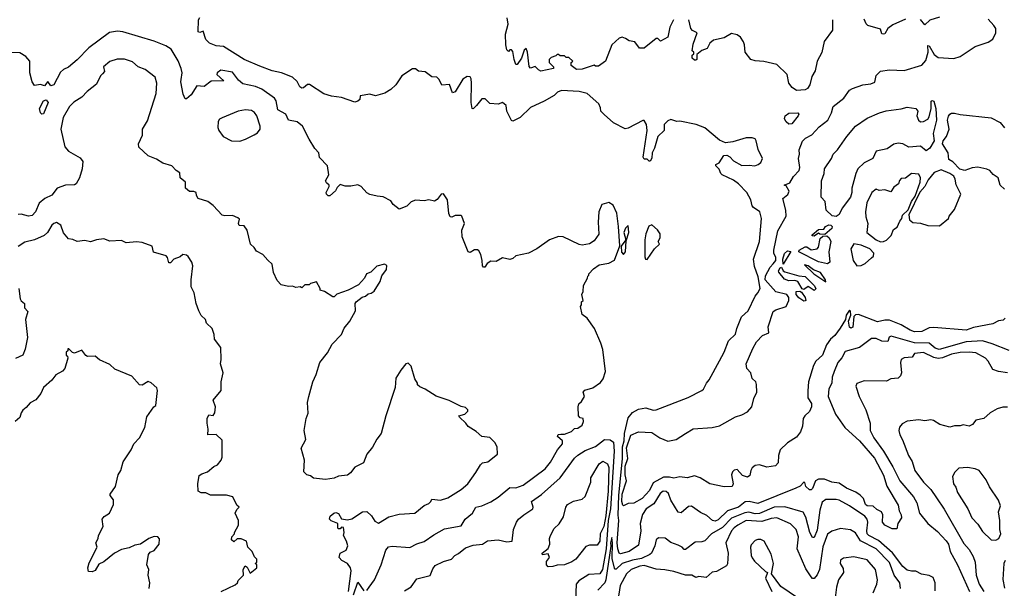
# Model space of a CAD drawing. Extents: x 2210602 to 2357277, y 510288 to 673808.
# Tile 121 of 256: x 2284695 to 2291363, y 572637 to 576485. Entities that reach past the tile are written whole.
import ezdxf

# ---------------------------------------------------------------- set-up
doc = ezdxf.new("R2010")
doc.units = 0

msp = doc.modelspace()

# ---------------------------------------------------------------- linework, layer by layer
at = {"layer": '0CON05XD'}
for points in [[(2290311.4, 573701.4), (2290383.3, 573635), (2290485, 573517.1), (2290545, 573402), (2290568.6, 573328.6), (2290645, 573198.8), (2290650.3, 573160.3), (2290663.8, 573135), (2290666.7, 573115), (2290643.3, 573075), (2290635, 573040), (2290605, 573038.8), (2290553.3, 573065), (2290539.2, 573085), (2290540, 573135), (2290531.2, 573155), (2290500.9, 573170.9), (2290475, 573193.8), (2290433.8, 573195), (2290423.8, 573205), (2290410, 573245), (2290387.8, 573267.8), (2290357.6, 573287.6), (2290295, 573314.4), (2290245, 573348.6), (2290195, 573354.3), (2290145, 573376), (2290105, 573376.2), (2290085, 573363.8), (2290065, 573312.5), (2290055, 573303.3), (2290045, 573303.3), (2290019.2, 573325), (2290012.5, 573352.5), (2290005, 573356.2), (2289981.7, 573328.3), (2289952.5, 573315), (2289695, 573211.9), (2289635, 573224.5), (2289608.9, 573221.1), (2289563.5, 573186.5), (2289488.7, 573161.3), (2289425, 573100.6), (2289405, 573091.9), (2289386.8, 573096.8), (2289348.7, 573128.7), (2289305, 573150), (2289245, 573192), (2289225, 573190), (2289175, 573148), (2289155, 573151.2), (2289104.4, 573234.4), (2289089.4, 573279.4), (2289072.5, 573292.5), (2289052.5, 573295), (2289031.7, 573278.3), (2288990.3, 573209.7), (2288938.1, 573175), (2288913, 573137), (2288897.9, 573075), (2288901.1, 573025), (2288885, 572930), (2288822, 572885), (2288765, 572870), (2288754.6, 572874.6), (2288745.4, 572905), (2288742, 572945), (2288751.9, 573095), (2288747.1, 573132.9), (2288753.2, 573265), (2288776.5, 573515), (2288778.1, 573595), (2288787.8, 573635), (2288790.5, 573685), (2288815, 573790.8), (2288845, 573827.1), (2288885, 573849.4), (2288935, 573859.2), (2288985, 573842.5), (2289005, 573844.2), (2289221.7, 573928.3), (2289314.1, 573975.9), (2289325.8, 573984.2), (2289346.2, 574025), (2289365, 574046.7), (2289435, 574176.7), (2289467.1, 574235), (2289495, 574312.5), (2289543.9, 574356.1), (2289551.2, 574395), (2289583.8, 574475), (2289628, 574515), (2289675.5, 574614.5), (2289695, 574636.2), (2289709.4, 574665), (2289695.9, 574745.9), (2289671.4, 574815), (2289664, 574865), (2289706.4, 574983.6), (2289718.8, 575138.8), (2289707.5, 575185), (2289665, 575213.3), (2289655.9, 575225.9), (2289645.8, 575265), (2289620, 575315), (2289562.5, 575375), (2289529.8, 575399.8), (2289453.3, 575435), (2289443.3, 575445), (2289433, 575473), (2289410, 575495), (2289410, 575505), (2289433, 575517), (2289464, 575566), (2289485, 575567.5), (2289505, 575557.5), (2289529.3, 575529.3), (2289585, 575497.5), (2289635, 575501.2), (2289673.6, 575496.4), (2289696, 575504), (2289715, 575517.5), (2289726.2, 575545), (2289696.1, 575606.1), (2289683.8, 575665), (2289675, 575678.8), (2289655, 575685.8), (2289615, 575686.2), (2289525, 575658.8), (2289475, 575652.5), (2289435, 575670), (2289335, 575754), (2289275.5, 575775.5), (2289165, 575797.5), (2289145, 575796), (2289105, 575808.8), (2289085, 575801.2), (2289060, 575775), (2289058.6, 575735), (2289017.6, 575695), (2288995, 575616.2), (2288979.4, 575585), (2288975, 575547.5), (2288965, 575527.5), (2288958.3, 575528.3), (2288945, 575540), (2288925, 575541.2), (2288918, 575555), (2288943.8, 575735), (2288940, 575775), (2288925, 575803.3), (2288915, 575803.8), (2288815, 575750), (2288795, 575747.5), (2288717, 575787), (2288653.3, 575843.3), (2288630, 575865), (2288629.3, 575889.3), (2288617.5, 575915), (2288538.8, 575985), (2288485, 575998.2), (2288364.3, 576005.7), (2288337.5, 575995), (2288315, 575972.5), (2288245.9, 575934.1), (2288155, 575890), (2288085, 575823.8), (2288035, 575797.5), (2288025, 575802.5), (2287993.3, 575865), (2287989.2, 575905), (2287965, 575923.8), (2287935, 575913.3), (2287878.3, 575918.3), (2287848.3, 575948.3), (2287825, 575950), (2287787.5, 575905), (2287765, 575882.5), (2287760, 575885), (2287753.1, 575925), (2287755.7, 576055.7), (2287752.5, 576085), (2287745, 576097.5), (2287725, 576100), (2287695, 576082.5), (2287645, 575997.5), (2287625, 575990), (2287605, 576046.7), (2287553, 576043), (2287535, 576080), (2287520, 576095), (2287485, 576097.5), (2287441.7, 576131.7), (2287395, 576137.5), (2287375, 576152.5), (2287355, 576152.5), (2287283.9, 576106.1), (2287242.5, 576045), (2287208.3, 576011.7), (2287167.5, 575987.5), (2287105, 575968.8), (2287065, 575980), (2287000, 575970), (2286997.5, 575945), (2286985, 575932.5), (2286965, 575927.5), (2286875, 575958), (2286807, 575967), (2286755, 575982.5), (2286657, 576047), (2286643, 576047), (2286616.1, 576023.9), (2286605, 576022.5), (2286591.7, 576031.7), (2286575, 576067.5), (2286542.5, 576095), (2286467.5, 576125), (2286405, 576140), (2286320.7, 576170.7), (2286215.5, 576215.5), (2286075, 576302.5), (2286025, 576307.5), (2285980, 576325), (2285955, 576350), (2285936.4, 576406.4), (2285915, 576398), (2285903.6, 576403.6), (2285905, 576483.3), (2285915, 576500)], [(2289122.7, 576485), (2289098.9, 576435), (2289085, 576367.5), (2289035, 576340), (2289017, 576357), (2289005, 576357.5), (2288925, 576292.5), (2288893.3, 576293.3), (2288860, 576335), (2288823, 576343), (2288796.7, 576356.7), (2288775, 576366.7), (2288755, 576360), (2288706.2, 576315), (2288662.5, 576205), (2288615, 576170), (2288595, 576170), (2288585, 576177.5), (2288505, 576150), (2288465, 576147.5), (2288430, 576175), (2288430, 576195), (2288440, 576205), (2288415, 576230), (2288395, 576230), (2288385, 576240), (2288355, 576240), (2288345, 576250), (2288335, 576250), (2288325, 576240), (2288295, 576230), (2288280, 576215), (2288280, 576195), (2288310, 576165), (2288310, 576155), (2288225, 576136.7), (2288207.5, 576145), (2288185, 576167.5), (2288155, 576157.5), (2288145, 576167.5), (2288133.3, 576265), (2288125, 576290), (2288112.3, 576277.7), (2288093.8, 576225), (2288065, 576182.5), (2288055, 576182.5), (2288043.3, 576215), (2288035, 576270), (2288025, 576280), (2288015, 576280), (2288005, 576270), (2287995, 576280), (2287986.7, 576315), (2287984.1, 576385.9), (2288002.5, 576455), (2287997, 576497)], [(2291370, 574465), (2291355, 574452.5), (2291325, 574447.5), (2291285, 574426.2), (2291155, 574402.2), (2291105, 574384.4), (2290885, 574402.2), (2290855, 574398.6), (2290805.4, 574374.6), (2290755, 574371.5), (2290725, 574383.3), (2290665, 574421.1), (2290585, 574451.1), (2290555, 574451.8), (2290505, 574440.8), (2290375, 574488.8), (2290355, 574486.7), (2290345, 574477.5), (2290336.7, 574405), (2290325, 574397.5), (2290313.9, 574403.9), (2290307.5, 574445), (2290323.3, 574485), (2290321.7, 574511.7), (2290315, 574520), (2290291.2, 574485), (2290287.5, 574455), (2290252.1, 574397.9), (2290215, 574346.7), (2290186.1, 574323.9), (2290158, 574285), (2290131.1, 574215), (2290086.6, 574173.4), (2290070.6, 574145), (2290036.9, 574035), (2290032.7, 573972.7), (2290032.9, 573925), (2290056.7, 573886.7), (2290057.9, 573865), (2290045, 573833.8), (2290013.3, 573805), (2290001.2, 573785), (2289996.2, 573735), (2289982, 573695), (2289955, 573660), (2289895, 573620.6), (2289845.8, 573575), (2289834.3, 573535), (2289831.2, 573485), (2289814.2, 573465.8), (2289755, 573457.5), (2289705, 573472.5), (2289675, 573468.8), (2289655, 573453.3), (2289646, 573435), (2289640.7, 573399.3), (2289625, 573388.8), (2289591.2, 573401.2), (2289555, 573440), (2289533.3, 573436.7), (2289522, 573425), (2289516, 573405), (2289526.4, 573343.6), (2289520, 573325), (2289465, 573323.8), (2289370, 573345), (2289304.2, 573384.2), (2289265, 573398), (2289215, 573383.8), (2289165, 573392.2), (2289125, 573382.9), (2289095, 573389.6), (2289055, 573388.9), (2288985, 573350), (2288960.8, 573299.2), (2288911.4, 573245), (2288855, 573214.2), (2288815, 573210), (2288785, 573195.6), (2288780.3, 573200.3), (2288773.7, 573223.7), (2288775.5, 573275), (2288803.5, 573365), (2288795.9, 573405), (2288795, 573462.5), (2288813.4, 573515), (2288805, 573586.7), (2288835, 573672.2), (2288885, 573696.9), (2288975, 573692), (2289030, 573655), (2289085, 573632.2), (2289140, 573645), (2289205, 573685.7), (2289255, 573715.8), (2289385.6, 573724.4), (2289435, 573736.9), (2289543, 573797), (2289585, 573810), (2289625, 573832.2), (2289652.7, 573865), (2289667.6, 573922.4), (2289687.1, 573965), (2289685.7, 574015.7), (2289680, 574035), (2289656.4, 574056.4), (2289646.2, 574095), (2289620, 574125), (2289616, 574155), (2289659.5, 574260.5), (2289686, 574305), (2289725, 574346.7), (2289767.5, 574365), (2289763.9, 574406.1), (2289798.8, 574511.2), (2289815, 574522), (2289885, 574544.7), (2289903.5, 574585), (2289903.1, 574605), (2289891.4, 574625), (2289815, 574643.3), (2289742.7, 574725), (2289745, 574751.2), (2289778.7, 574811.3), (2289798.1, 574831.9), (2289815.3, 574855.3), (2289815, 574877.5), (2289803.2, 574903.2), (2289801.4, 574925), (2289828.6, 575055), (2289886.5, 575155), (2289883.8, 575195), (2289863.3, 575275), (2289897.9, 575302.1), (2289906, 575325), (2289885, 575360), (2289872.5, 575365), (2289910, 575380), (2289935.9, 575424.1), (2289972.9, 575465), (2289977.5, 575485), (2289970, 575545), (2289976, 575575), (2289973.8, 575605), (2289997.7, 575662.3), (2290016.4, 575683.6), (2290060, 575705), (2290110.5, 575759.5), (2290167.5, 575805), (2290194, 575855), (2290205, 575896.7), (2290277.5, 575955), (2290315, 576007.5), (2290335, 576020), (2290405.9, 576044.1), (2290458.3, 576051.7), (2290487, 576063), (2290495, 576107.5), (2290525, 576136.7), (2290585, 576146.2), (2290635, 576143.8), (2290685, 576141.2), (2290805, 576176.7), (2290831.4, 576208.6), (2290847.5, 576265), (2290845, 576310), (2290855, 576307.5), (2290889.1, 576249.1), (2290915, 576229.2), (2291022.3, 576222.3), (2291065, 576236), (2291165, 576302.5), (2291255, 576333.3), (2291285.9, 576354.1), (2291306.4, 576396.4), (2291306.7, 576425), (2291293.3, 576445), (2291255, 576488)], [(2290200, 576485), (2290200, 576415), (2290143.2, 576336.8), (2290128.1, 576261.9), (2290095.6, 576205), (2290081.7, 576138.3), (2290058.9, 576101.1), (2290045.5, 576045), (2290030.5, 576019.5), (2290015, 576010), (2289955, 576005.7), (2289926, 576025), (2289904.5, 576054.5), (2289892.9, 576115), (2289822.6, 576182.6), (2289735, 576203.1), (2289675, 576205.8), (2289645.9, 576215.9), (2289608, 576265), (2289603.8, 576315), (2289596.2, 576335), (2289577, 576367), (2289555, 576382), (2289515, 576392), (2289465, 576362.9), (2289394.3, 576345.7), (2289370, 576325), (2289350, 576290), (2289313.8, 576276.2), (2289281.7, 576248.3), (2289280, 576215), (2289275, 576210), (2289265, 576210), (2289250, 576225), (2289250, 576245), (2289260, 576255), (2289260, 576265), (2289250, 576275), (2289255, 576320), (2289283.3, 576395), (2289251.9, 576411.9), (2289240.8, 576425), (2289226.9, 576485)], [(2290695, 576488.8), (2290609.3, 576450.7), (2290573.6, 576426.4), (2290555, 576390), (2290545, 576387.5), (2290535, 576390), (2290525, 576420), (2290440, 576445), (2290427.7, 576457.7), (2290415, 576487.5)], [(2290925, 576502.5), (2290859.3, 576480.7), (2290825, 576450), (2290796.1, 576486.1)], [(2288360.7, 573680.7), (2288385, 573681.2), (2288431.7, 573698.3), (2288451.7, 573718.3), (2288475, 573720), (2288505, 573740), (2288512.5, 573765), (2288510, 573785), (2288491.7, 573791.7), (2288480, 573805), (2288477.5, 573865), (2288482.5, 573885), (2288499.3, 573900.7), (2288520, 573935), (2288510, 573965), (2288522.7, 573977.3), (2288576.1, 573993.9), (2288629.5, 574030.5), (2288646.2, 574055), (2288661.2, 574105), (2288643.6, 574253.6), (2288630, 574295), (2288586.7, 574395), (2288537.5, 574465), (2288505, 574490), (2288492.5, 574545), (2288500, 574555), (2288500, 574575), (2288510, 574585), (2288502.5, 574625), (2288510, 574645), (2288513, 574687), (2288540, 574735), (2288541.7, 574748.3), (2288550, 574755), (2288550, 574765), (2288580.7, 574799.3), (2288620, 574825), (2288685, 574837.5), (2288723, 574857), (2288760, 574955), (2288751.2, 575085), (2288738, 575175), (2288715, 575230), (2288685, 575248.8), (2288637.5, 575235), (2288617.5, 575185), (2288613.3, 575115), (2288617, 575033), (2288585, 574987.5), (2288555, 574967.5), (2288505, 574960), (2288485, 574963.3), (2288375, 575016.2), (2288345, 575018), (2288282.5, 574995), (2288196.1, 574933.9), (2288140, 574905), (2288055, 574887.5), (2288035, 574870), (2288015, 574862.5), (2287965, 574872.5), (2287921.7, 574848.3), (2287885, 574850), (2287860, 574835), (2287845, 574810), (2287835, 574810), (2287828.3, 574818.3), (2287827.5, 574855), (2287817.5, 574895), (2287805, 574920), (2287795, 574927.5), (2287775, 574927.5), (2287745, 574910), (2287733, 574913), (2287692.5, 575015), (2287688.3, 575061.7), (2287707.5, 575105), (2287690, 575155), (2287685, 575160), (2287645, 575160), (2287621.7, 575148.3), (2287610.7, 575150.7), (2287602.3, 575172.3), (2287592.5, 575265), (2287565, 575307.5), (2287550, 575305), (2287521.7, 575268.3), (2287505, 575256.7), (2287465, 575266.2), (2287435, 575260), (2287375, 575263.3), (2287347, 575253), (2287317, 575223), (2287265, 575202.5), (2287223.6, 575233.6), (2287209.3, 575259.3), (2287157, 575287), (2287115, 575290), (2287065, 575302.5), (2287045, 575312.5), (2287007.5, 575355), (2286985, 575367.5), (2286938.3, 575358.3), (2286898.3, 575358.3), (2286865, 575370), (2286845, 575350), (2286833, 575327), (2286795, 575292.5), (2286785, 575292.5), (2286772.5, 575305), (2286770, 575315), (2286790, 575355), (2286790, 575365), (2286771.7, 575381.7), (2286766.7, 575395), (2286787.5, 575435), (2286780, 575495), (2286725, 575552.5), (2286720, 575585), (2286694.2, 575614.2), (2286655, 575676.7), (2286611.2, 575765), (2286575, 575793.3), (2286516.1, 575806.1), (2286497.5, 575845), (2286443.3, 575875), (2286430.8, 575935), (2286420.8, 575955), (2286334.6, 576014.6), (2286292.4, 576032.4), (2286205, 576050.8), (2286176.7, 576075), (2286135, 576130), (2286057, 576143), (2286032.5, 576125), (2286030, 576115), (2286078.3, 576071.7), (2285992.1, 576067.9), (2285945, 576033.3), (2285895, 576037.5), (2285855, 575977.5), (2285825, 575950), (2285815, 575950), (2285801.7, 575981.7), (2285786.2, 576065), (2285789.2, 576080.8), (2285794, 576125), (2285787.5, 576155), (2285767, 576207), (2285720, 576285), (2285685, 576308.2), (2285605, 576340.4), (2285393.6, 576403.6), (2285357.9, 576407.9), (2285301.9, 576398.1), (2285163.3, 576295), (2285085, 576213.8), (2285026.1, 576163.9), (2284991.7, 576148.3), (2284970.5, 576129.5), (2284925, 576044.2), (2284905, 576037.5), (2284885, 576066.2), (2284861.7, 576038.3), (2284835, 576047.5), (2284795, 576040), (2284780, 576065), (2284763.3, 576125), (2284762.5, 576205), (2284736.4, 576236.4), (2284695, 576260), (2284625, 576262.5)], [(2286921.2, 572615), (2286939.6, 572755), (2286935.6, 572775), (2286915, 572804.3), (2286876.2, 572825), (2286858.8, 572845), (2286864.2, 572875.8), (2286905.9, 572894.1), (2286916.2, 572925), (2286908.8, 572955), (2286887.5, 572995), (2286892.5, 573015), (2286888.3, 573048.3), (2286875, 573050), (2286865, 573040), (2286855, 573040), (2286850, 573045), (2286850, 573075), (2286805, 573092.5), (2286792.5, 573105), (2286797.5, 573125), (2286823.3, 573145), (2286835, 573150), (2286853, 573143), (2286875, 573107.5), (2286915, 573101.2), (2286943.6, 573106.4), (2287016.1, 573153.9), (2287045, 573156), (2287078.1, 573128.1), (2287100.5, 573090.5), (2287125, 573076.7), (2287195, 573120), (2287265, 573138), (2287370, 573145), (2287435, 573197.5), (2287465, 573210), (2287480, 573225), (2287485, 573240), (2287545, 573234), (2287595, 573248.8), (2287684.1, 573305.9), (2287730, 573345), (2287785, 573420), (2287815, 573473.3), (2287830, 573485), (2287865, 573493.3), (2287930, 573545), (2287927.5, 573595), (2287913, 573623), (2287878.3, 573658.3), (2287825, 573663.8), (2287787.3, 573697.3), (2287732.3, 573732.3), (2287716.7, 573755), (2287672.5, 573795), (2287670, 573805), (2287710, 573815), (2287730, 573835), (2287730, 573845), (2287715, 573860), (2287685, 573867.5), (2287602.5, 573907.5), (2287516.4, 573936.4), (2287440, 573985), (2287405, 574000), (2287390, 574015), (2287390, 574025), (2287370, 574055), (2287345, 574140), (2287325, 574160), (2287310, 574155), (2287275, 574113.3), (2287241.2, 574058.8), (2287237.5, 573995), (2287173.8, 573805), (2287144, 573685), (2287114.2, 573645.8), (2287085, 573592.5), (2287046.7, 573545), (2287023, 573487), (2286965, 573457.5), (2286935, 573417.5), (2286915, 573403.3), (2286853.6, 573396.4), (2286825, 573382.5), (2286765, 573372.5), (2286685, 573383.3), (2286665, 573397.5), (2286640, 573405), (2286620, 573425), (2286622.5, 573505), (2286602, 573585), (2286633.3, 573645), (2286622, 573705), (2286633.8, 573785), (2286648.3, 573821.7), (2286644, 573895), (2286653.8, 573935), (2286680, 574035), (2286703.3, 574085), (2286726.7, 574165), (2286778.7, 574231.3), (2286810.9, 574289.1), (2286874, 574355), (2286893.3, 574396.7), (2286931.2, 574445), (2286970, 574515), (2286967.5, 574565), (2286972.5, 574575), (2287015, 574607.5), (2287036.7, 574613.3), (2287055, 574630), (2287075, 574633.3), (2287095, 574647.5), (2287136.8, 574713.2), (2287147.3, 574752.7), (2287178.8, 574795), (2287181.7, 574821.7), (2287165, 574830), (2287113.9, 574816.1), (2287073.6, 574776.4), (2287042.5, 574765), (2287030, 574735), (2286988.3, 574691.7), (2286920, 574655), (2286843.3, 574626.7), (2286825, 574610), (2286815, 574610), (2286760, 574645), (2286730, 574655), (2286730, 574665), (2286705, 574710), (2286665, 574700), (2286655, 574690), (2286625, 574690), (2286605, 574670), (2286595, 574677.5), (2286565, 574673.3), (2286541.7, 574681.7), (2286515, 574680), (2286465, 574690), (2286439.3, 574719.3), (2286413.3, 574775), (2286405, 574830), (2286375, 574856.7), (2286342.5, 574895), (2286297.5, 574917.5), (2286283, 574943), (2286257, 574967), (2286235, 575060), (2286215, 575090), (2286181.7, 575091.7), (2286177.5, 575105), (2286182.5, 575135), (2286172.5, 575145), (2286135, 575160), (2286085, 575157.5), (2286065, 575162.5), (2286005, 575227.5), (2285970, 575255), (2285903.9, 575273.9), (2285892.5, 575295), (2285890, 575315), (2285875, 575322.5), (2285845, 575322.5), (2285817.5, 575345), (2285816.7, 575385), (2285782.5, 575415), (2285779.3, 575449.3), (2285754.4, 575464.4), (2285725, 575495.7), (2285665, 575513.3), (2285621.2, 575541.2), (2285565, 575563.3), (2285501.7, 575621.7), (2285500, 575645), (2285526.1, 575703.9), (2285526.7, 575745), (2285559.5, 575800.5), (2285620, 575985), (2285624.2, 576055), (2285612, 576095), (2285545, 576148.8), (2285496.7, 576165), (2285459.7, 576199.7), (2285405, 576218.8), (2285355, 576218), (2285305, 576201.2), (2285263.1, 576165), (2285270, 576135), (2285255, 576119.5), (2285241.8, 576105), (2285215, 576048.8), (2285150.9, 575999.1), (2285115, 575961.2), (2285062.1, 575927.9), (2285031.4, 575898.6), (2284988, 575822), (2284973.3, 575745), (2285000, 575625), (2285025, 575596.2), (2285105, 575551.2), (2285122, 575525), (2285118, 575475), (2285099.2, 575415), (2285078, 575375), (2285065, 575368.1), (2285005.4, 575364.6), (2284948, 575345), (2284913, 575297), (2284864.4, 575275.6), (2284825.6, 575244.4), (2284802.5, 575185), (2284779.7, 575160.3), (2284755, 575156.2), (2284705, 575168.8), (2284685, 575166)], [(2284845, 575845.7), (2284834.5, 575854.5), (2284828.6, 575885), (2284856, 575935), (2284875, 575942.9), (2284888.2, 575925), (2284855, 575847.1), (2284845, 575845.7)], [(2290225, 575153.2), (2290197.3, 575157.3), (2290157.5, 575195), (2290150, 575255), (2290122.5, 575285), (2290124.2, 575395), (2290143.3, 575445), (2290146.2, 575475), (2290192.5, 575545), (2290203.3, 575575), (2290233.8, 575605), (2290296.2, 575695), (2290355.7, 575764.3), (2290435, 575818), (2290517.5, 575855), (2290562.6, 575867.4), (2290665, 575880.8), (2290705, 575894), (2290763.3, 575885), (2290776.7, 575865), (2290772, 575835), (2290781.2, 575805), (2290795, 575794.2), (2290815, 575796.2), (2290845, 575811.2), (2290855, 575826.7), (2290868.6, 575885), (2290867, 575933), (2290875, 575938.8), (2290885, 575932.5), (2290898.8, 575885), (2290903.3, 575805), (2290882.5, 575715), (2290887.4, 575665), (2290858.2, 575615), (2290835, 575598), (2290795, 575628.1), (2290716.7, 575623.3), (2290675.2, 575645.2), (2290645, 575649), (2290615, 575642.2), (2290569.1, 575610.9), (2290495.8, 575595), (2290471.9, 575545), (2290415, 575517.3), (2290370.5, 575475), (2290356.9, 575445), (2290330.8, 575345), (2290330.8, 575315), (2290321.4, 575285), (2290265, 575208.8), (2290244, 575166), (2290225, 575153.2)], [(2286185, 575664), (2286225, 575676), (2286283.3, 575705), (2286305, 575720), (2286323.8, 575745), (2286323.8, 575765), (2286300, 575835), (2286285.9, 575855.9), (2286265, 575870), (2286225, 575876), (2286175, 575866.2), (2286065, 575821.2), (2286048.8, 575811.2), (2286038.8, 575795), (2286036.7, 575755), (2286043.3, 575735), (2286072.5, 575695), (2286130, 575665), (2286185, 575664)], [(2289905, 575777.1), (2289885, 575794.2), (2289875.5, 575815), (2289879.4, 575835), (2289905, 575852.2), (2289964, 575854), (2289971.2, 575845), (2289968, 575835), (2289925, 575780), (2289905, 575777.1)], [(2291365, 575338.8), (2291334.3, 575364.3), (2291320.8, 575415), (2291287.7, 575437.7), (2291264.8, 575464.8), (2291245, 575473.9), (2291185, 575486.2), (2291145, 575482.4), (2291095, 575464.6), (2291063, 575473), (2291015, 575522.9), (2290988, 575538), (2290982.7, 575585), (2290943.9, 575645), (2290948.9, 575665), (2290971.3, 575695), (2290988.9, 575745), (2290979.4, 575805), (2290985, 575832.5), (2290995, 575846.7), (2291005, 575853.3), (2291025, 575853.3), (2291065, 575843.3), (2291275, 575820), (2291335, 575790), (2291365, 575753.3)], [(2290925, 575090), (2290985, 575140), (2290990, 575155), (2291025, 575200), (2291070, 575305), (2291036.7, 575366.7), (2291031.5, 575405), (2291022.1, 575425), (2290995, 575444.7), (2290935, 575468.8), (2290888.7, 575451.3), (2290847.8, 575402.2), (2290825.6, 575355), (2290792.1, 575317.9), (2290716.7, 575165), (2290721.2, 575131.2), (2290743, 575113), (2290795, 575107.5), (2290845, 575092.5), (2290925, 575090)], [(2290525, 574981.2), (2290545, 574983.3), (2290566.4, 574993.6), (2290596.4, 575023.6), (2290612.5, 575065), (2290638.3, 575081.7), (2290655, 575122.5), (2290670, 575140), (2290675, 575162.5), (2290712.3, 575197.7), (2290734.2, 575255), (2290759.4, 575290.6), (2290794.5, 575385), (2290795.8, 575415.8), (2290785, 575440), (2290735, 575443.3), (2290695, 575412.5), (2290665, 575410), (2290653, 575397), (2290646.4, 575373.6), (2290615, 575352.5), (2290595, 575320), (2290555, 575333.3), (2290515, 575330), (2290495, 575337.5), (2290466.7, 575315), (2290432.5, 575245), (2290422.9, 575185), (2290425, 575150), (2290440, 575105), (2290432, 575045), (2290495, 574996.2), (2290525, 574981.2)], [(2286060, 572615), (2286155, 572660), (2286170, 572675), (2286175, 572690), (2286210, 572725), (2286207.5, 572765), (2286221.7, 572788.3), (2286235, 572780), (2286255, 572740), (2286300, 572775), (2286300, 572795), (2286290, 572805), (2286300, 572815), (2286300, 572835), (2286285, 572850), (2286270, 572885), (2286240, 572915), (2286230, 572955), (2286195, 572972.5), (2286168.3, 572971.7), (2286145, 572952.5), (2286130, 572965), (2286132.5, 572985), (2286150, 573005), (2286150, 573015), (2286177.5, 573065), (2286177.5, 573095), (2286153.8, 573145), (2286165, 573170), (2286180, 573185), (2286165, 573200), (2286137.5, 573255), (2286095, 573266.2), (2285986.4, 573266.4), (2285955, 573282.5), (2285923.6, 573283.6), (2285903.3, 573295), (2285902, 573345), (2285910.7, 573399.3), (2285928.3, 573411.7), (2285967.5, 573425), (2286009.3, 573460.7), (2286035, 573473.3), (2286060, 573505), (2286066.7, 573525), (2286065, 573640), (2286025, 573677.5), (2285970, 573675), (2285971.2, 573715), (2285963.3, 573755), (2285963.9, 573786.1), (2285975, 573810), (2286005, 573807.5), (2286016.7, 573825), (2286020, 573865), (2286005, 573910), (2286060, 573975), (2286060, 574035), (2286073.3, 574095), (2286053.8, 574155), (2286058.8, 574185), (2286056.4, 574266.4), (2286013, 574323), (2286012.5, 574355), (2285997.5, 574395), (2285960.7, 574430.7), (2285952.5, 574455), (2285923.6, 574483.6), (2285907.5, 574515), (2285890, 574565), (2285876.4, 574636.4), (2285857, 574677), (2285856.7, 574725), (2285868.3, 574818.3), (2285860, 574845), (2285835, 574882.5), (2285825, 574892.5), (2285800, 574895), (2285780.7, 574879.3), (2285737.5, 574865), (2285715, 574840), (2285705, 574840), (2285696.7, 574875), (2285686.1, 574886.1), (2285601.7, 574911.7), (2285593, 574953), (2285525, 574976.7), (2285485, 574981.2), (2285415, 574973.8), (2285385, 574990), (2285305, 574986.7), (2285265, 575001.2), (2285215, 574996), (2285175, 574981.2), (2285135, 574990), (2285083.6, 574983.6), (2285055, 574997.5), (2285025, 575002.5), (2284992.3, 575042.3), (2284973.6, 575093.6), (2284945, 575112.5), (2284925, 575106.7), (2284913.3, 575095), (2284884, 575045), (2284861.2, 575025), (2284794.2, 574994.2), (2284730.3, 574979.7), (2284685, 574951.2)], [(2288785, 574896.7), (2288796.8, 574915), (2288801.7, 574988.3), (2288820.9, 575045), (2288815, 575092.5), (2288798.8, 575075), (2288786, 575045), (2288800, 574995), (2288768.3, 574951.7), (2288771.2, 574911.2), (2288785, 574896.7)], [(2288945, 574862.5), (2288993.3, 574935), (2289027.5, 574965), (2289020, 574985), (2289031.7, 575008.3), (2289032.5, 575035), (2289015, 575062.5), (2288975, 575096.7), (2288955, 575088.8), (2288935.5, 575035), (2288928.2, 574995), (2288929.3, 574879.3), (2288933.8, 574863.8), (2288945, 574862.5)], [(2290075, 575020), (2290061.7, 575021.7), (2290061.7, 575028.3), (2290103.9, 575066.1), (2290141.7, 575068.3), (2290153.3, 575085), (2290175, 575096), (2290189.2, 575095), (2290198.2, 575085), (2290195, 575072), (2290148.3, 575031.7), (2290115, 575032.5), (2290105, 575040), (2290075, 575020)], [(2290165, 574833.3), (2290105, 574845.8), (2289972, 574915), (2289973.8, 574925), (2290015, 574947.5), (2290025, 574947.5), (2290055, 574927.5), (2290095, 574934.5), (2290105, 574946.2), (2290115.9, 575004.1), (2290135, 575020), (2290161.7, 575021.7), (2290178.3, 575008.3), (2290188.8, 574985), (2290176, 574915), (2290182.5, 574845), (2290165, 574833.3)], [(2289865, 574830), (2289863.1, 574865), (2289875, 574902.5), (2289895, 574920.6), (2289916.6, 574916.6), (2289865, 574830)], [(2290365, 574820), (2290395, 574822.5), (2290420, 574835), (2290465, 574872.5), (2290477.5, 574885), (2290480, 574905), (2290452.5, 574935), (2290395, 574960), (2290345, 574967.5), (2290324, 574935), (2290340, 574855), (2290365, 574820)], [(2290075, 574652.5), (2290035, 574678.8), (2290005, 574660), (2289995, 574662.5), (2289965, 574713.3), (2289945, 574720), (2289905, 574717.5), (2289875, 574730), (2289836.1, 574776.1), (2289834.2, 574785), (2289844.3, 574805), (2289855, 574810), (2289865.8, 574785.8), (2289877.7, 574777.7), (2289971.9, 574751.9), (2290015, 574747.9), (2290078.8, 574685), (2290086.7, 574663.3), (2290075, 574652.5)], [(2290155, 574710), (2290153.3, 574725), (2290117.5, 574775), (2290071.4, 574791.4), (2290035, 574819.2), (2290010, 574825), (2290072.5, 574765), (2290155, 574710)], [(2284688.1, 574665), (2284698.8, 574595), (2284705, 574582.5), (2284727.5, 574565), (2284727.5, 574535), (2284749.3, 574509.3), (2284734.3, 574455), (2284748.1, 574335), (2284731.4, 574255), (2284716.1, 574213.9), (2284667, 574193)], [(2290005, 574581.2), (2289971.7, 574601.7), (2289954.4, 574625), (2289954.1, 574645.9), (2289978.3, 574648.3), (2289990, 574640), (2290013.8, 574605), (2290020, 574585), (2290015, 574582.5), (2290005, 574581.2)], [(2291395.8, 574245.8), (2291281.9, 574291.9), (2291215, 574312.1), (2291105, 574305.3), (2290922.6, 574252.6), (2290895, 574262.2), (2290855, 574295.4), (2290755, 574297.5), (2290597.3, 574342.7), (2290584.2, 574335.8), (2290573.9, 574306.1), (2290535, 574310), (2290495, 574326.9), (2290465, 574328.1), (2290382.4, 574267.6), (2290285, 574239.2), (2290262.4, 574197.6), (2290235.3, 574164.7), (2290210, 574105), (2290196.7, 574065), (2290194.7, 574025.3), (2290175, 573986.7), (2290170.4, 573935), (2290219.2, 573815), (2290283.3, 573725), (2290311.4, 573701.4)], [(2285571.2, 572635), (2285576, 572675), (2285563.8, 572725), (2285568.8, 572765), (2285556.7, 572795), (2285566.7, 572865), (2285579.3, 572880.7), (2285606.4, 572893.6), (2285640, 572935), (2285641.7, 572971.7), (2285630, 572985), (2285605, 572986.7), (2285570, 572975), (2285513.6, 572936.4), (2285475, 572930), (2285435, 572911.2), (2285385, 572900), (2285337.5, 572875), (2285265, 572816.7), (2285230.7, 572799.3), (2285205, 572757.5), (2285185, 572747.5), (2285161.7, 572751.7), (2285156.7, 572775), (2285165, 572810), (2285220, 572915), (2285210, 572945), (2285227, 572973), (2285227.5, 572995), (2285260, 573055), (2285253.8, 573105), (2285266.1, 573123.9), (2285302.5, 573145), (2285330, 573205), (2285330, 573235), (2285306.7, 573265), (2285307.5, 573275), (2285343.8, 573325), (2285362.5, 573405), (2285380, 573435), (2285396.4, 573493.6), (2285450, 573575), (2285466.7, 573615), (2285506.2, 573655), (2285543.3, 573725), (2285555, 573797.5), (2285603.3, 573865), (2285616.7, 573875), (2285628.8, 573975), (2285623, 573993), (2285585, 574027.5), (2285565, 574037.5), (2285525, 574012.5), (2285505, 574013.3), (2285455, 574072.5), (2285339.3, 574119.3), (2285305, 574152.5), (2285235, 574182.5), (2285205, 574207.5), (2285155, 574206.7), (2285141.7, 574211.7), (2285115, 574247.5), (2285065, 574227.5), (2285051.7, 574231.7), (2285028.3, 574258.3), (2285021.7, 574258.3), (2285020, 574245), (2285010, 574235), (2285010, 574215), (2285018.3, 574208.3), (2285020, 574195), (2285000, 574125), (2284985, 574106.7), (2284938.8, 574081.2), (2284913.3, 574045), (2284856.2, 573995), (2284838.8, 573955), (2284805, 573912.5), (2284765, 573892.5), (2284739.3, 573860.7), (2284715, 573842.5), (2284703.8, 573825), (2284696.1, 573793.9), (2284663.3, 573765)], [(2291385, 574096), (2291325, 574103.8), (2291285, 574116.7), (2291254.4, 574174.4), (2291236, 574195), (2291170.2, 574230.2), (2291125, 574235.3), (2291065, 574232.4), (2291005, 574221), (2290945, 574197.4), (2290915, 574192.7), (2290885, 574199), (2290815, 574232.5), (2290756.2, 574225), (2290739.6, 574200.4), (2290685, 574197.1), (2290664, 574185), (2290660, 574165), (2290666.7, 574095), (2290660, 574075), (2290645, 574060), (2290595, 574053.8), (2290565, 574038.8), (2290415, 574040), (2290365, 574022.5), (2290356.7, 574005), (2290380, 573935), (2290426, 573845), (2290454.2, 573755), (2290454.4, 573705), (2290480, 573655), (2290545.6, 573565), (2290608.3, 573458.3), (2290654.7, 573364.7), (2290748.1, 573255), (2290770, 573215), (2290788.1, 573145), (2290845, 573074.5), (2290910.7, 573020.7), (2290970.7, 572959.3)], [(2291385, 573863.3), (2291353, 573863), (2291315, 573851.2), (2291267.5, 573825), (2291225, 573786.7), (2291170, 573775), (2291147.5, 573745), (2291125, 573733.8), (2291085, 573743.3), (2291065, 573736.7), (2291025, 573737.5), (2290995, 573726.7), (2290926.1, 573746.1), (2290883, 573773), (2290865, 573776.7), (2290825, 573770), (2290785, 573776.2), (2290705, 573767.5), (2290670.7, 573749.3), (2290653.6, 573726.4), (2290650, 573705), (2290656.7, 573675), (2290675, 573642.5), (2290714, 573535), (2290740, 573495), (2290758, 573435), (2290815.8, 573355), (2290865.4, 573305.4), (2290905, 573248.8), (2290955, 573173.3), (2291089.1, 572939.1), (2291125, 572898.8), (2291151.8, 572851.8), (2291165.8, 572815), (2291172.5, 572725), (2291193.1, 572665), (2291225, 572615.8)], [(2287045, 572622.5), (2287062.5, 572645), (2287098, 572695), (2287142.7, 572795), (2287174.5, 572895), (2287193.2, 572916.8), (2287218, 572922), (2287337, 572913), (2287385, 572938), (2287435, 572954), (2287500.3, 572999.7), (2287571.3, 573038.7), (2287685, 573058.8), (2287711.2, 573105), (2287761.2, 573145), (2287783.3, 573185), (2287825.5, 573194.5), (2287885, 573222), (2287935, 573254), (2288015, 573318.8), (2288055, 573316.2), (2288105, 573334.2), (2288254.2, 573445), (2288290.2, 573489.8), (2288336.2, 573575), (2288370, 573615), (2288370, 573635), (2288337.5, 573665), (2288341.7, 573678.3), (2288360.7, 573680.7)], [(2287300.5, 572619.5), (2287345, 572647.5), (2287385, 572701.2), (2287475, 572723.8), (2287492.3, 572767.7), (2287509.5, 572790.5), (2287565, 572818.8), (2287620, 572835), (2287640.8, 572859.2), (2287667.3, 572872.7), (2287715, 572910.8), (2287765, 572930), (2287830, 572935), (2287862.7, 572957.3), (2287935, 572965.6), (2287995, 572952.2), (2288030, 572955), (2288038.8, 573035), (2288058.8, 573085), (2288073.3, 573105), (2288110, 573135), (2288170, 573175), (2288173.3, 573185), (2288162, 573225), (2288227.9, 573272.1), (2288355.6, 573384.4), (2288452.8, 573517.2), (2288475, 573538.1), (2288525, 573570), (2288595, 573596.5), (2288655, 573642.9), (2288695, 573642.7), (2288716.8, 573625), (2288720.6, 573565), (2288695.7, 573174.3), (2288680.4, 573095), (2288666.5, 572905), (2288642.2, 572765), (2288625, 572735.5), (2288549.8, 572730.2), (2288482, 572688), (2288464.4, 572665.6), (2288460, 572555)], [(2288275, 572781.5), (2288262.7, 572795), (2288262.5, 572817.5), (2288283.3, 572845), (2288275, 572870), (2288235, 572862.5), (2288232.5, 572875), (2288273.6, 572906.4), (2288286, 572935), (2288284, 572975), (2288290, 572995), (2288315, 573042.5), (2288347.5, 573072.5), (2288378.5, 573121.5), (2288394.3, 573185), (2288405, 573203.3), (2288445, 573226.7), (2288505, 573240), (2288525, 573258), (2288562, 573355), (2288563.3, 573385), (2288619.7, 573480.3), (2288645, 573498), (2288675, 573480), (2288683.8, 573455), (2288680.6, 573295), (2288665, 573127.5), (2288650.3, 573055), (2288625.5, 573005), (2288624, 572955), (2288605, 572928.8), (2288555, 572930), (2288529.7, 572920.3), (2288461.2, 572835), (2288435, 572816.7), (2288383.5, 572796.5), (2288335, 572793.6), (2288305, 572784.7), (2288275, 572781.5)], [(2291305, 572963.3), (2291325.9, 572974.1), (2291340, 573005), (2291332.5, 573035), (2291332.5, 573095), (2291323.3, 573155), (2291336.7, 573195), (2291325, 573232.5), (2291263, 573323), (2291240.5, 573370.5), (2291192.5, 573435), (2291166.1, 573446.1), (2291115, 573453.8), (2291055, 573450), (2291027.7, 573422.3), (2291013.6, 573393.6), (2291018.8, 573345), (2291035, 573322.5), (2291046, 573285), (2291115.5, 573175.5), (2291144, 573115), (2291185, 573070), (2291215, 573022.5), (2291273.9, 572963.9), (2291305, 572963.3)], [(2290895, 572620), (2290896.2, 572675), (2290880.5, 572710.5), (2290855, 572723.8), (2290802.7, 572732.7), (2290765, 572753.3), (2290735, 572752.5), (2290705, 572760.8), (2290675.4, 572785.4), (2290606.5, 572876.5), (2290510.6, 572960.6), (2290445, 572994.6), (2290435.5, 573005), (2290431.5, 573025), (2290439.6, 573085), (2290433.5, 573105), (2290418.1, 573125), (2290314, 573195), (2290245, 573234.3), (2290225, 573238.9), (2290155, 573237.5), (2290130.9, 573219.1), (2290114.7, 573165), (2290095, 573030), (2290075, 572980), (2290065, 572980), (2290045.5, 573015), (2290018.8, 573118.8), (2290001.2, 573151.2), (2289877.3, 573187.3), (2289805, 573185.9), (2289705, 573142.1), (2289675, 573141.7), (2289632, 573152), (2289605, 573148.1), (2289515, 573112.7), (2289455, 573048.7), (2289380, 573005), (2289335, 572959.2), (2289315, 572950.8), (2289270.5, 572949.5), (2289205, 572900), (2289195, 572900), (2289182.5, 572915), (2289155, 572930), (2289105, 572947.1), (2289066.8, 572976.8), (2289021.2, 572978.8), (2289006, 572965), (2288996.4, 572925), (2288974.1, 572875.9), (2288963.1, 572865), (2288905, 572839), (2288845, 572828), (2288775, 572805.8), (2288735, 572767.1), (2288726.1, 572766.1), (2288707.2, 572837.2), (2288710, 572945), (2288705, 572980), (2288695.6, 572945), (2288697.5, 572922.5), (2288665.2, 572694.8), (2288656.8, 572673.2), (2288611.1, 572625)], [(2290660, 572635), (2290655.6, 572675), (2290617.7, 572725), (2290585, 572811.5), (2290495, 572903.1), (2290388.3, 572958.3), (2290355, 573012.5), (2290321.9, 573031.9), (2290255, 573042), (2290195, 573023.8), (2290165, 573003.8), (2290135, 572916.7), (2290111.5, 572765), (2290095, 572728.8), (2290075, 572703.8), (2290065, 572703.8), (2290055, 572713.8), (2290018.9, 572768.9), (2289960, 572905), (2289968.8, 572985), (2289953.8, 573035), (2289915, 573072.5), (2289823.6, 573113.6), (2289785, 573110.4), (2289721.5, 573088.5), (2289615, 573095.4), (2289558.6, 573065), (2289533.1, 573046.9), (2289515.5, 573025), (2289478, 572945), (2289493.3, 572875), (2289488.3, 572801.7), (2289481.7, 572788.3), (2289415, 572751.2), (2289383.9, 572746.1), (2289345, 572710), (2289295, 572717.5), (2289275, 572710), (2289246.1, 572726.1), (2289205, 572726.7)], [(2289962.1, 572572.1), (2289850.3, 572650.3), (2289787.5, 572735), (2289799.2, 572805), (2289785, 572867.5), (2289736.7, 572955), (2289715, 572966.2), (2289695, 572966.7), (2289675, 572960), (2289647.8, 572932.2), (2289643.3, 572915), (2289650, 572860), (2289655, 572842.5), (2289671.7, 572821.7), (2289745, 572750), (2289760, 572745), (2289746.7, 572705), (2289788.8, 572615)], [(2290970.7, 572959.3), (2290984.7, 572934.7), (2290997.7, 572885), (2291046.9, 572796.9), (2291128.1, 572615)], [(2290474.2, 572605.8), (2290500, 572665), (2290503.8, 572695), (2290491.4, 572765), (2290435, 572828.6), (2290345, 572850.8), (2290275, 572841.2), (2290255, 572826.7), (2290252, 572805), (2290272.1, 572772.1), (2290273.3, 572745), (2290240, 572695), (2290226.7, 572645), (2290216.4, 572553.6)], [(2289205, 572726.7), (2289125, 572751.2), (2289065, 572762.5), (2289005, 572765.5), (2288925, 572791.1), (2288895, 572786.9), (2288835.8, 572765), (2288803.5, 572735), (2288760.8, 572655), (2288746.4, 572553.6)], [(2291370, 572825), (2291360, 572805), (2291354.1, 572695.9), (2291365, 572637.5)], [(2286955, 572593.8), (2286985, 572677.5), (2287025, 572620)]]:
    msp.add_lwpolyline(points, dxfattribs=at)

doc.saveas('drawing.dxf')
